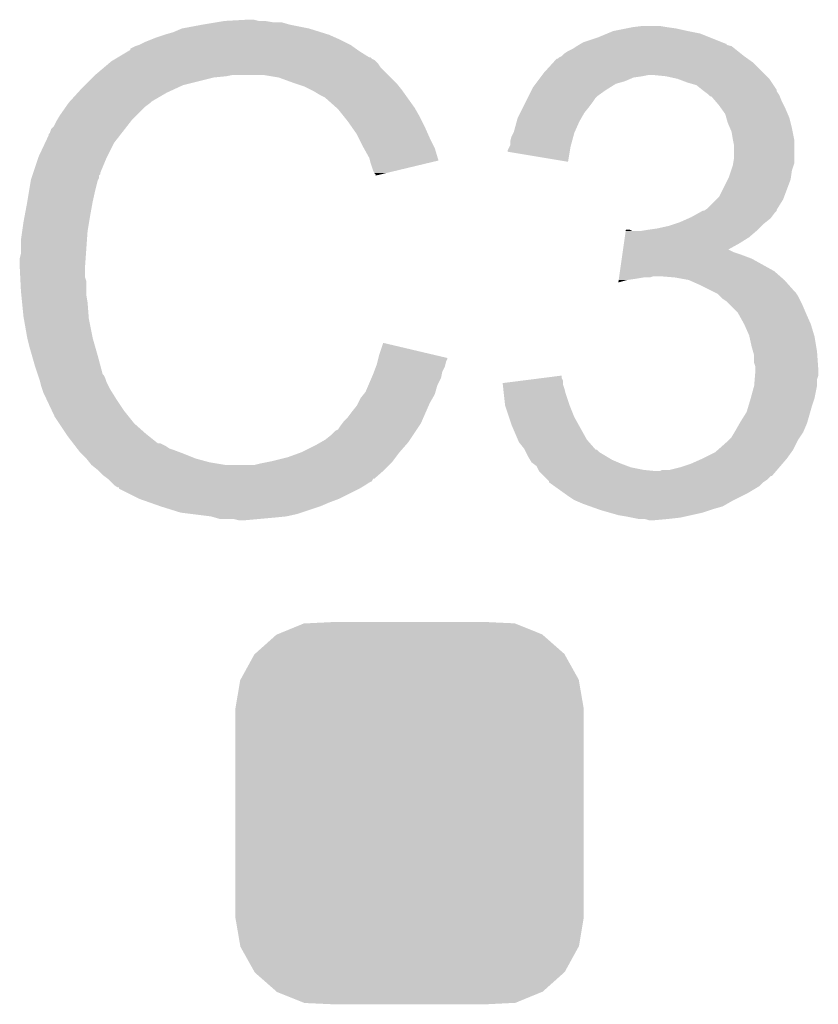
# Model space of a CAD drawing. Extents: x -1.3 to 24.2, y -3.9 to 39.2.
# Tile 7 of 37: x 7.7 to 9.3, y 8.1 to 10.1. Entities that reach past the tile are written whole.
import ezdxf

# ---------------------------------------------------------------- set-up
doc = ezdxf.new("R2010")
doc.units = 0
doc.layers.get('0').update_dxf_attribs({"linetype": 'CONTINUOUS'})
doc.layers.add('THERMO_10_CLICK_V101_GTO', color=14, linetype='CONTINUOUS')
doc.layers.add('THERMO_10_CLICK_V101_GTS', color=12, linetype='CONTINUOUS')

# ---------------------------------------------------------------- blocks, each defined once
blk = doc.blocks.new('CUSTOM_67')
for points in [[(-0.267216, 0.361152), (-0.213724, 0.383108), (0.26779, 0.361152), (0.21312, 0.383108)], [(-0.213724, 0.383108), (-0.20803, 0.383392), (0.21312, 0.383108), (0.212412, 0.383392)], [(-0.20803, 0.383392), (-0.154122, 0.38608), (0.212412, 0.383392), (0.154132, 0.38608)], [(-0.312264, 0.321732), (-0.26893, 0.360448), (0.312592, 0.321732), (0.268592, 0.360448)], [(-0.26893, 0.360448), (-0.267216, 0.361152), (0.268592, 0.360448), (0.26779, 0.361152)], [(-0.341452, 0.269636), (-0.313432, 0.320688), (0.341702, 0.269636), (0.313176, 0.320688)], [(-0.313432, 0.320688), (-0.312264, 0.321732), (0.313176, 0.320688), (0.312592, 0.321732)], [(-0.35179, 0.21082), (-0.342144, 0.268372), (0.35179, 0.21082), (0.34192, 0.268372)], [(-0.342144, 0.268372), (-0.341452, 0.269636), (0.34192, 0.268372), (0.341702, 0.269636)], [(-0.35179, 0.20955), (-0.35179, 0.21082), (0.35179, 0.20955), (0.35179, 0.21082)], [(-0.35179, -0.20955), (-0.35179, 0.20955), (0.35179, -0.20955), (0.35179, 0.20955)], [(-0.35179, -0.21082), (-0.35179, -0.20955), (0.35179, -0.21082), (0.35179, -0.20955)], [(-0.34192, -0.268358), (-0.35179, -0.21082), (0.342148, -0.268358), (0.35179, -0.21082)], [(-0.341702, -0.269636), (-0.34192, -0.268358), (0.341446, -0.269636), (0.342148, -0.268358)], [(-0.313184, -0.320676), (-0.341702, -0.269636), (0.31344, -0.320676), (0.341446, -0.269636)], [(-0.312594, -0.321732), (-0.313184, -0.320676), (0.312258, -0.321732), (0.31344, -0.320676)], [(-0.268602, -0.36044), (-0.312594, -0.321732), (0.26894, -0.36044), (0.312258, -0.321732)], [(-0.267792, -0.361154), (-0.268602, -0.36044), (0.2672, -0.361154), (0.26894, -0.36044)], [(-0.213136, -0.383104), (-0.267792, -0.361154), (0.213734, -0.383104), (0.2672, -0.361154)], [(-0.212414, -0.383394), (-0.213136, -0.383104), (0.207926, -0.383394), (0.213734, -0.383104)], [(-0.154122, -0.38608), (-0.212414, -0.383394), (0.154132, -0.38608), (0.207926, -0.383394)]]:
    blk.add_solid(points)

msp = doc.modelspace()

# ---------------------------------------------------------------- linework, layer by layer
at = {"layer": 'THERMO_10_CLICK_V101_GTO'}
for points in [[(8.049262, 10.04316), (8.0899, 10.05078), (8.305802, 10.04316), (8.267698, 10.05078)], [(8.0899, 10.05078), (8.12038, 10.05586), (8.267698, 10.05078), (8.249924, 10.05586)], [(8.12038, 10.05586), (8.13562, 10.0584), (8.232142, 10.05586), (8.216902, 10.0584)], [(8.13562, 10.0584), (8.181338, 10.06094), (8.204202, 10.0584), (8.194042, 10.06094)], [(8.94588, 10.04316), (8.95858, 10.0457), (9.047478, 10.04316), (9.0297, 10.0457)], [(8.95858, 10.0457), (8.978902, 10.04824), (9.0297, 10.0457), (9.014462, 10.04824)], [(7.985758, 10.0203), (7.998458, 10.02538), (8.3693, 10.0203), (8.35787, 10.02538)], [(7.998458, 10.02538), (8.0137, 10.03046), (8.35787, 10.02538), (8.34644, 10.03046)], [(8.0137, 10.03046), (8.031482, 10.03554), (8.34644, 10.03046), (8.330186, 10.03554)], [(8.031482, 10.03554), (8.049262, 10.04316), (8.330186, 10.03554), (8.305802, 10.04316)], [(8.859518, 10.01522), (8.889998, 10.02538), (9.140194, 10.01522), (9.11479, 10.02538)], [(8.889998, 10.02538), (8.908282, 10.032998), (9.11479, 10.02538), (9.095742, 10.032998)], [(8.908282, 10.032998), (8.920482, 10.03808), (9.095742, 10.032998), (9.07034, 10.03808)], [(8.920482, 10.03808), (8.94588, 10.04316), (9.07034, 10.03808), (9.047478, 10.04316)], [(7.945136, 10.002526), (7.955282, 10.0076), (8.400278, 10.002526), (8.393174, 10.0076)], [(7.955282, 10.0076), (7.962894, 10.010138), (8.393174, 10.0076), (8.389618, 10.010138)], [(7.962894, 10.010138), (7.9629, 10.01014), (8.389618, 10.010138), (8.389616, 10.01014)], [(7.9629, 10.01014), (7.97306, 10.01522), (8.389616, 10.01014), (8.379458, 10.01522)], [(7.97306, 10.01522), (7.985758, 10.0203), (8.379458, 10.01522), (8.3693, 10.0203)], [(8.839202, 10.002522), (8.846814, 10.007598), (9.165588, 10.002522), (9.159242, 10.007598)], [(8.846814, 10.007598), (8.846818, 10.0076), (9.159242, 10.007598), (9.159236, 10.0076)], [(8.846818, 10.0076), (8.851044, 10.010136), (9.159236, 10.0076), (9.1491, 10.010136)], [(8.851044, 10.010136), (8.855244, 10.012656), (9.1491, 10.010136), (9.14908, 10.012656)], [(8.855244, 10.012656), (8.855284, 10.01268), (9.14908, 10.012656), (9.146544, 10.01268)], [(8.855284, 10.01268), (8.859518, 10.01522), (9.146544, 10.01268), (9.140194, 10.01522)], [(7.915476, 9.982198), (7.919702, 9.984734), (8.432804, 9.982198), (8.430266, 9.984734)], [(7.919702, 9.984734), (7.919712, 9.98474), (8.430266, 9.984734), (8.427722, 9.98474)], [(7.919712, 9.98474), (7.940868, 9.99744), (8.427722, 9.98474), (8.4074, 9.99744)], [(7.940868, 9.99744), (7.94512, 9.999992), (8.4074, 9.99744), (8.403828, 9.999992)], [(7.94512, 9.999992), (7.945136, 10.002526), (8.403828, 9.999992), (8.400278, 10.002526)], [(8.808726, 9.982206), (8.811264, 9.984742), (9.191744, 9.982206), (9.188194, 9.984742)], [(8.811264, 9.984742), (8.816334, 9.98728), (9.188194, 9.984742), (9.18464, 9.98728)], [(8.816334, 9.98728), (8.816338, 9.987282), (9.18464, 9.98728), (9.184638, 9.987282)], [(8.816338, 9.987282), (8.82142, 9.99236), (9.184638, 9.987282), (9.17829, 9.99236)], [(8.82142, 9.99236), (8.829042, 9.99744), (9.17829, 9.99236), (9.17194, 9.99744)], [(8.829042, 9.99744), (8.839202, 10.002522), (9.17194, 9.99744), (9.165588, 10.002522)], [(7.874, 9.94918), (7.892008, 9.964418), (8.46582, 9.94918), (8.450582, 9.964418)], [(7.892008, 9.964418), (7.901016, 9.97204), (8.450582, 9.964418), (8.4455, 9.97204)], [(7.901016, 9.97204), (7.907022, 9.977122), (8.4455, 9.97204), (8.440416, 9.977122)], [(7.907022, 9.977122), (7.911246, 9.979658), (8.440416, 9.977122), (8.437878, 9.979658)], [(7.911246, 9.979658), (7.915476, 9.982198), (8.437878, 9.979658), (8.432804, 9.982198)], [(8.78078, 9.95426), (8.799252, 9.974578), (9.22274, 9.95426), (9.202422, 9.974578)], [(8.799252, 9.974578), (8.806184, 9.9822), (9.202422, 9.974578), (9.191752, 9.9822)], [(8.806184, 9.9822), (8.808726, 9.982206), (9.191752, 9.9822), (9.191744, 9.982206)], [(7.86892, 9.9441), (7.87146, 9.94664), (8.11276, 9.9441), (8.138162, 9.94664)], [(7.87146, 9.94664), (7.874, 9.94918), (8.138162, 9.94664), (8.150858, 9.94918)], [(8.244838, 9.9441), (8.214358, 9.94918), (8.4709, 9.9441), (8.46582, 9.94918)], [(8.773158, 9.944098), (8.775064, 9.94664), (8.961118, 9.944098), (8.9789, 9.94664)], [(8.775064, 9.94664), (8.77697, 9.94918), (8.9789, 9.94664), (8.991598, 9.94918)], [(8.77697, 9.94918), (8.78078, 9.95426), (9.22782, 9.94918), (9.22274, 9.95426)], [(9.027158, 9.94664), (9.001762, 9.94918), (9.23036, 9.94664), (9.22782, 9.94918)], [(9.050018, 9.94156), (9.027158, 9.94664), (9.23544, 9.94156), (9.23036, 9.94664)], [(7.84606, 9.92124), (7.85368, 9.92886), (8.03529, 9.92124), (8.051798, 9.92886)], [(7.85368, 9.92886), (7.86892, 9.9441), (8.051798, 9.92886), (8.11276, 9.9441)], [(8.27278, 9.93394), (8.244838, 9.9441), (8.48106, 9.93394), (8.4709, 9.9441)], [(8.280406, 9.931398), (8.27278, 9.93394), (8.483602, 9.931398), (8.48106, 9.93394)], [(8.295638, 9.92632), (8.280406, 9.931398), (8.487666, 9.92632), (8.483602, 9.931398)], [(8.31088, 9.9187), (8.295638, 9.92632), (8.49376, 9.9187), (8.487666, 9.92632)], [(8.757922, 9.923778), (8.763636, 9.931398), (8.913366, 9.923778), (8.925558, 9.931398)], [(8.763636, 9.931398), (8.767444, 9.936478), (8.925558, 9.931398), (8.94334, 9.936478)], [(8.767444, 9.936478), (8.773158, 9.944098), (8.94334, 9.936478), (8.961118, 9.944098)], [(9.07034, 9.93394), (9.050018, 9.94156), (9.24052, 9.93394), (9.23544, 9.94156)], [(9.08812, 9.928862), (9.07034, 9.93394), (9.243906, 9.928862), (9.24052, 9.93394)], [(9.10082, 9.9187), (9.08812, 9.928862), (9.25068, 9.9187), (9.243906, 9.928862)], [(7.822966, 9.895838), (7.839132, 9.91362), (7.988298, 9.895838), (8.018782, 9.91362)], [(7.839132, 9.91362), (7.84606, 9.92124), (8.018782, 9.91362), (8.03529, 9.92124)], [(8.31596, 9.91616), (8.31088, 9.9187), (8.495576, 9.91616), (8.49376, 9.9187)], [(8.328662, 9.90854), (8.31596, 9.91616), (8.501018, 9.90854), (8.495576, 9.91616)], [(8.338816, 9.903462), (8.328662, 9.90854), (8.504646, 9.903462), (8.501018, 9.90854)], [(8.747762, 9.90346), (8.74903, 9.905998), (8.88492, 9.90346), (8.887458, 9.905998)], [(8.74903, 9.905998), (8.755382, 9.9187), (8.887458, 9.905998), (8.905242, 9.9187)], [(8.755382, 9.9187), (8.757922, 9.923778), (8.905242, 9.9187), (8.913366, 9.923778)], [(9.100824, 9.918698), (9.10082, 9.9187), (9.25068, 9.918698), (9.25068, 9.9187)], [(9.104214, 9.916154), (9.100824, 9.918698), (9.250684, 9.916154), (9.25068, 9.918698)], [(9.110978, 9.91108), (9.104214, 9.916154), (9.254068, 9.91108), (9.250684, 9.916154)], [(9.113518, 9.908542), (9.110978, 9.91108), (9.25576, 9.908542), (9.254068, 9.91108)], [(9.116054, 9.906006), (9.113518, 9.908542), (9.256776, 9.906006), (9.25576, 9.908542)], [(9.118594, 9.906), (9.116054, 9.906006), (9.256778, 9.906), (9.256776, 9.906006)], [(9.127306, 9.89584), (9.118594, 9.906), (9.26084, 9.89584), (9.256778, 9.906)], [(7.802878, 9.8679), (7.815324, 9.885678), (7.957822, 9.8679), (7.9756, 9.885678)], [(7.815324, 9.885678), (7.82066, 9.8933), (7.9756, 9.885678), (7.985758, 9.8933)], [(7.82066, 9.8933), (7.820662, 9.893302), (7.985758, 9.8933), (7.98576, 9.893302)], [(7.820662, 9.893302), (7.822966, 9.895838), (7.98576, 9.893302), (7.988298, 9.895838)], [(8.34136, 9.90092), (8.338816, 9.903462), (8.506462, 9.90092), (8.504646, 9.903462)], [(8.361364, 9.88314), (8.34136, 9.90092), (8.519162, 9.88314), (8.506462, 9.90092)], [(8.732518, 9.872978), (8.73887, 9.88568), (8.862058, 9.872978), (8.87222, 9.88568)], [(8.73887, 9.88568), (8.74395, 9.89584), (8.87222, 9.88568), (8.87984, 9.89584)], [(8.74395, 9.89584), (8.747762, 9.90346), (8.87984, 9.89584), (8.88492, 9.90346)], [(9.13384, 9.88822), (9.127306, 9.89584), (9.26465, 9.88822), (9.26084, 9.89584)], [(9.139284, 9.8806), (9.13384, 9.88822), (9.26846, 9.8806), (9.26465, 9.88822)], [(7.796782, 9.857738), (7.802878, 9.8679), (7.94766, 9.857738), (7.957822, 9.8679)], [(8.36422, 9.8806), (8.361364, 9.88314), (8.520614, 9.8806), (8.519162, 9.88314)], [(8.376412, 9.86536), (8.36422, 9.8806), (8.52932, 9.86536), (8.520614, 9.8806)], [(8.38454, 9.8552), (8.376412, 9.86536), (8.5344, 9.8552), (8.52932, 9.86536)], [(8.72744, 9.86282), (8.732518, 9.872978), (8.856254, 9.86282), (8.862058, 9.872978)], [(9.146538, 9.870444), (9.139284, 9.8806), (9.272814, 9.870444), (9.26846, 9.8806)], [(9.148718, 9.862818), (9.146538, 9.870444), (9.27608, 9.862818), (9.272814, 9.870444)], [(7.785104, 9.83996), (7.790182, 9.845044), (7.933832, 9.83996), (7.937786, 9.845044)], [(7.790182, 9.845044), (7.79526, 9.855198), (7.937786, 9.845044), (7.945684, 9.855198)], [(7.79526, 9.855198), (7.796782, 9.857738), (7.945684, 9.855198), (7.94766, 9.857738)], [(8.391652, 9.84504), (8.38454, 9.8552), (8.53948, 9.84504), (8.5344, 9.8552)], [(8.402318, 9.829798), (8.391652, 9.84504), (8.546256, 9.829798), (8.53948, 9.84504)], [(8.719822, 9.834882), (8.72536, 9.855198), (8.842868, 9.834882), (8.8519, 9.855198)], [(8.72536, 9.855198), (8.72744, 9.86282), (8.8519, 9.855198), (8.856254, 9.86282)], [(9.151618, 9.85266), (9.148718, 9.862818), (9.27862, 9.85266), (9.27608, 9.862818)], [(9.155974, 9.8425), (9.151618, 9.85266), (9.28116, 9.8425), (9.27862, 9.85266)], [(7.772846, 9.812018), (7.78002, 9.827264), (7.9121, 9.812018), (7.923958, 9.827264)], [(7.78002, 9.827264), (7.780026, 9.829806), (7.923958, 9.827264), (7.925934, 9.829806)], [(7.780026, 9.829806), (7.78256, 9.832344), (7.925934, 9.829806), (7.927908, 9.832344)], [(7.78256, 9.832344), (7.785104, 9.83996), (7.927908, 9.832344), (7.933832, 9.83996)], [(8.406128, 9.82218), (8.402318, 9.829798), (8.54964, 9.82218), (8.546256, 9.829798)], [(8.71474, 9.824722), (8.71855, 9.83234), (8.83966, 9.824722), (8.841738, 9.83234)], [(8.71855, 9.83234), (8.719822, 9.834882), (8.841738, 9.83234), (8.842868, 9.834882)], [(9.159238, 9.834882), (9.155974, 9.8425), (9.282684, 9.834882), (9.28116, 9.8425)], [(9.16178, 9.81964), (9.159238, 9.834882), (9.285732, 9.81964), (9.282684, 9.834882)], [(7.7597, 9.78408), (7.772846, 9.812018), (7.89813, 9.78408), (7.9121, 9.812018)], [(8.41502, 9.8044), (8.406128, 9.82218), (8.558532, 9.8044), (8.54964, 9.82218)], [(8.710928, 9.8044), (8.7122, 9.806944), (8.83412, 9.8044), (8.834812, 9.806944)], [(8.7122, 9.814562), (8.71474, 9.824722), (8.83689, 9.814562), (8.83966, 9.824722)], [(8.7122, 9.806944), (8.7122, 9.814562), (8.834812, 9.806944), (8.83689, 9.814562)], [(9.16229, 9.817098), (9.16178, 9.81964), (9.28624, 9.817098), (9.285732, 9.81964)], [(9.16432, 9.806942), (9.16229, 9.817098), (9.286238, 9.806942), (9.28624, 9.817098)], [(9.16432, 9.781542), (9.16432, 9.806942), (9.286238, 9.781542), (9.286238, 9.806942)], [(8.416434, 9.801858), (8.41502, 9.8044), (8.559802, 9.801858), (8.558532, 9.8044)], [(8.42772, 9.781542), (8.416434, 9.801858), (8.565874, 9.781542), (8.559802, 9.801858)], [(8.70712, 9.79426), (8.707122, 9.796784), (8.83242, 9.79426), (8.832844, 9.796784)], [(8.829016, 9.773924), (8.70712, 9.79426), (8.829016, 9.773924), (8.83242, 9.79426)], [(8.707122, 9.796784), (8.710928, 9.8044), (8.832844, 9.796784), (8.83412, 9.8044)], [(7.748692, 9.751056), (7.758852, 9.78154), (7.88416, 9.751056), (7.89686, 9.78154)], [(7.758852, 9.78154), (7.7597, 9.78408), (7.89686, 9.78154), (7.89813, 9.78408)], [(8.428994, 9.776454), (8.42772, 9.781542), (8.567394, 9.776454), (8.565874, 9.781542)], [(8.430262, 9.77138), (8.428994, 9.776454), (8.54623, 9.77138), (8.567394, 9.776454)], [(8.43534, 9.756142), (8.430262, 9.77138), (8.482676, 9.756142), (8.54623, 9.77138)], [(9.158392, 9.756138), (9.16178, 9.7663), (9.28116, 9.756138), (9.284544, 9.7663)], [(9.16178, 9.7663), (9.162626, 9.771378), (9.284544, 9.7663), (9.286238, 9.771378)], [(9.162626, 9.771378), (9.16432, 9.781542), (9.286238, 9.771378), (9.286238, 9.781542)], [(7.745306, 9.740896), (7.746998, 9.745976), (7.881618, 9.740896), (7.88162, 9.745976)], [(7.746998, 9.745976), (7.747844, 9.748514), (7.88162, 9.745976), (7.884154, 9.748514)], [(7.747844, 9.748514), (7.748692, 9.751056), (7.884154, 9.748514), (7.88416, 9.751056)], [(8.437878, 9.751064), (8.43534, 9.756142), (8.461498, 9.751064), (8.482676, 9.756142)], [(8.440414, 9.748526), (8.437878, 9.751064), (8.450912, 9.748526), (8.461498, 9.751064)], [(8.44042, 9.74601), (8.440414, 9.748526), (8.44042, 9.74601), (8.450912, 9.748526)], [(9.15416, 9.743442), (9.158392, 9.756138), (9.279344, 9.743442), (9.28116, 9.756138)], [(7.74065, 9.7155), (7.744036, 9.735818), (7.874, 9.7155), (7.879078, 9.735818)], [(7.744036, 9.735818), (7.744462, 9.738362), (7.879078, 9.735818), (7.88035, 9.738362)], [(7.744462, 9.738362), (7.745306, 9.740896), (7.88035, 9.738362), (7.881618, 9.740896)], [(9.133842, 9.702804), (9.151616, 9.738356), (9.265284, 9.702804), (9.278618, 9.738356)], [(9.151616, 9.738356), (9.15416, 9.743442), (9.278618, 9.738356), (9.279344, 9.743442)], [(7.73684, 9.69264), (7.74065, 9.7155), (7.86892, 9.69264), (7.874, 9.7155)], [(7.7316, 9.6647), (7.73684, 9.69264), (7.86384, 9.6647), (7.86892, 9.69264)], [(9.110982, 9.679942), (9.128756, 9.697718), (9.252268, 9.679942), (9.263378, 9.697718)], [(9.128756, 9.697718), (9.133842, 9.702804), (9.263378, 9.697718), (9.265284, 9.702804)], [(9.07796, 9.66216), (9.091674, 9.669778), (9.239884, 9.66216), (9.2456, 9.669778)], [(9.091674, 9.669778), (9.100814, 9.674854), (9.2456, 9.669778), (9.250674, 9.674854)], [(9.100814, 9.674854), (9.100826, 9.67486), (9.250674, 9.674854), (9.250674, 9.67486)], [(9.100826, 9.67486), (9.103366, 9.674864), (9.250674, 9.67486), (9.250674, 9.674864)], [(9.103366, 9.674864), (9.107166, 9.677398), (9.250674, 9.674864), (9.25068, 9.677398)], [(9.107166, 9.677398), (9.110982, 9.679942), (9.25068, 9.677398), (9.252268, 9.679942)], [(7.72668, 9.634222), (7.72922, 9.652), (7.85876, 9.634222), (7.861722, 9.652)], [(7.72922, 9.652), (7.7316, 9.6647), (7.861722, 9.652), (7.86384, 9.6647)], [(9.03224, 9.644382), (9.047476, 9.64946), (9.220202, 9.644382), (9.22528, 9.64946)], [(9.047476, 9.64946), (9.055098, 9.652), (9.22528, 9.64946), (9.228454, 9.652)], [(9.055098, 9.652), (9.072238, 9.659618), (9.228454, 9.652), (9.237978, 9.659618)], [(9.072238, 9.659618), (9.07796, 9.66216), (9.237978, 9.659618), (9.239884, 9.66216)], [(7.72414, 9.61644), (7.72668, 9.634222), (7.857488, 9.61644), (7.85876, 9.634222)], [(8.94372, 9.62152), (8.945538, 9.63422), (9.194798, 9.62152), (9.209616, 9.63422)], [(8.945538, 9.63422), (8.9459, 9.636758), (8.958584, 9.63422), (8.953504, 9.636758)], [(8.9459, 9.636758), (8.945902, 9.63676), (8.953504, 9.636758), (8.945902, 9.63676)], [(8.976362, 9.63422), (8.9916, 9.63676), (9.209616, 9.63422), (9.21258, 9.63676)], [(8.9916, 9.63676), (9.009378, 9.6393), (9.21258, 9.63676), (9.21512, 9.6393)], [(9.009378, 9.6393), (9.03224, 9.644382), (9.21512, 9.6393), (9.220202, 9.644382)], [(7.72414, 9.588502), (7.72414, 9.61644), (7.855494, 9.588502), (7.857488, 9.61644)], [(8.940086, 9.59612), (8.941904, 9.608822), (9.151714, 9.59612), (9.17448, 9.608822)], [(8.941904, 9.608822), (8.94372, 9.62152), (9.17448, 9.608822), (9.194798, 9.62152)], [(7.7216, 9.578342), (7.72414, 9.588502), (7.854768, 9.578342), (7.855494, 9.588502)], [(8.938632, 9.58596), (8.93936, 9.59104), (9.17956, 9.58596), (9.164322, 9.59104)], [(8.93936, 9.59104), (8.940086, 9.596118), (9.164322, 9.59104), (9.154164, 9.596118)], [(8.940086, 9.596118), (8.940086, 9.59612), (9.154164, 9.596118), (9.151714, 9.59612)], [(7.7216, 9.563102), (7.7216, 9.578342), (7.85368, 9.563102), (7.854768, 9.578342)], [(8.933908, 9.55294), (8.937542, 9.57834), (9.245598, 9.55294), (9.199882, 9.57834)], [(8.937542, 9.57834), (8.938632, 9.58596), (9.199882, 9.57834), (9.17956, 9.58596)], [(7.7216, 9.5631), (7.7216, 9.563102), (7.853682, 9.5631), (7.85368, 9.563102)], [(7.722744, 9.540238), (7.7216, 9.5631), (7.853682, 9.540238), (7.853682, 9.5631)], [(8.932456, 9.54278), (8.933908, 9.55294), (9.257212, 9.54278), (9.245598, 9.55294)], [(7.723126, 9.532616), (7.722744, 9.540238), (7.85622, 9.532616), (7.853682, 9.540238)], [(7.72414, 9.5123), (7.723126, 9.532616), (7.85622, 9.5123), (7.85622, 9.532616)], [(8.930644, 9.530114), (8.931364, 9.53516), (8.930644, 9.530114), (8.948418, 9.53516)], [(8.931364, 9.53516), (8.931728, 9.5377), (8.948418, 9.53516), (8.9662, 9.5377)], [(8.931728, 9.5377), (8.932092, 9.54024), (8.9662, 9.5377), (8.981438, 9.54024)], [(8.932092, 9.54024), (8.932454, 9.542778), (8.994136, 9.54024), (9.001758, 9.542778)], [(8.932454, 9.542778), (8.932456, 9.54278), (9.001758, 9.542778), (9.014462, 9.54278)], [(9.044942, 9.54024), (9.014462, 9.54278), (9.260114, 9.54024), (9.257212, 9.54278)], [(9.072878, 9.53516), (9.044942, 9.54024), (9.26592, 9.53516), (9.260114, 9.54024)], [(9.09574, 9.525), (9.072878, 9.53516), (9.274952, 9.525), (9.26592, 9.53516)], [(7.724904, 9.504678), (7.72414, 9.5123), (7.85622, 9.504678), (7.85622, 9.5123)], [(9.12114, 9.5123), (9.09574, 9.525), (9.28624, 9.5123), (9.274952, 9.525)], [(9.12622, 9.50976), (9.12114, 9.5123), (9.28878, 9.50976), (9.28624, 9.5123)], [(9.131296, 9.507222), (9.12622, 9.50976), (9.290472, 9.507222), (9.28878, 9.50976)], [(9.136382, 9.502138), (9.131296, 9.507222), (9.29386, 9.502138), (9.290472, 9.507222)], [(7.726426, 9.489442), (7.724904, 9.504678), (7.85876, 9.489442), (7.85622, 9.504678)], [(7.72922, 9.461498), (7.726426, 9.489442), (7.86091, 9.461498), (7.85876, 9.489442)], [(9.141458, 9.497062), (9.136382, 9.502138), (9.2964, 9.497062), (9.29386, 9.502138)], [(9.14908, 9.49198), (9.141458, 9.497062), (9.29894, 9.49198), (9.2964, 9.497062)], [(9.15416, 9.4869), (9.14908, 9.49198), (9.30148, 9.4869), (9.29894, 9.49198)], [(9.171938, 9.46912), (9.15416, 9.4869), (9.3091, 9.46912), (9.30148, 9.4869)], [(9.171938, 9.469118), (9.171938, 9.46912), (9.309102, 9.469118), (9.3091, 9.46912)], [(9.18464, 9.44626), (9.171938, 9.469118), (9.319262, 9.44626), (9.309102, 9.469118)], [(7.730118, 9.456418), (7.72922, 9.461498), (7.8613, 9.456418), (7.86091, 9.461498)], [(7.73684, 9.41832), (7.730118, 9.456418), (7.86892, 9.41832), (7.8613, 9.456418)], [(9.194798, 9.423402), (9.18464, 9.44626), (9.326118, 9.423402), (9.319262, 9.44626)], [(7.74192, 9.398), (7.73684, 9.41832), (7.874726, 9.398), (7.86892, 9.41832)], [(8.44804, 9.385298), (8.455682, 9.408156), (8.552762, 9.385298), (8.455682, 9.408156)], [(9.195364, 9.42086), (9.194798, 9.423402), (9.32688, 9.42086), (9.326118, 9.423402)], [(9.19988, 9.400538), (9.195364, 9.42086), (9.330268, 9.400538), (9.32688, 9.42086)], [(7.746276, 9.38276), (7.74192, 9.398), (7.87908, 9.38276), (7.874726, 9.398)], [(9.202784, 9.390382), (9.19988, 9.400538), (9.33196, 9.390382), (9.330268, 9.400538)], [(9.20496, 9.382764), (9.202784, 9.390382), (9.332506, 9.382764), (9.33196, 9.390382)], [(7.75208, 9.36244), (7.746276, 9.38276), (7.884502, 9.36244), (7.87908, 9.38276)], [(8.44296, 9.364982), (8.444228, 9.370058), (8.581388, 9.364982), (8.582658, 9.370058)], [(8.444228, 9.370058), (8.445498, 9.375136), (8.582658, 9.370058), (8.585198, 9.375136)], [(8.445498, 9.375136), (8.44613, 9.37766), (8.585198, 9.375136), (8.5852, 9.37766)], [(8.44613, 9.37766), (8.44804, 9.385298), (8.5852, 9.37766), (8.552762, 9.385298)], [(9.20496, 9.367524), (9.20496, 9.382764), (9.333594, 9.367524), (9.332506, 9.382764)], [(9.207498, 9.359902), (9.20496, 9.367524), (9.334138, 9.359902), (9.333594, 9.367524)], [(7.758008, 9.34466), (7.75208, 9.36244), (7.889244, 9.34466), (7.884502, 9.36244)], [(8.43534, 9.34466), (8.437244, 9.349738), (8.574022, 9.34466), (8.57504, 9.349738)], [(8.437244, 9.349738), (8.441052, 9.359898), (8.57504, 9.349738), (8.58012, 9.359898)], [(8.441052, 9.359898), (8.44296, 9.364982), (8.58012, 9.359898), (8.581388, 9.364982)], [(9.206652, 9.342118), (9.2075, 9.352278), (9.334498, 9.342118), (9.334498, 9.352278)], [(9.2075, 9.354822), (9.207498, 9.359902), (9.3345, 9.354822), (9.334138, 9.359902)], [(9.2075, 9.352278), (9.2075, 9.354822), (9.334498, 9.352278), (9.3345, 9.354822)], [(7.758856, 9.342116), (7.758008, 9.34466), (7.891782, 9.342116), (7.889244, 9.34466)], [(7.760548, 9.337038), (7.758856, 9.342116), (7.89432, 9.337038), (7.891782, 9.342116)], [(7.76224, 9.331958), (7.760548, 9.337038), (7.896014, 9.331958), (7.89432, 9.337038)], [(7.762876, 9.32942), (7.76224, 9.331958), (7.89686, 9.32942), (7.896014, 9.331958)], [(7.764782, 9.3218), (7.762876, 9.32942), (7.900672, 9.3218), (7.89686, 9.32942)], [(8.42554, 9.321798), (8.432072, 9.337038), (8.564878, 9.321798), (8.572498, 9.337038)], [(8.432072, 9.337038), (8.43534, 9.34466), (8.572498, 9.337038), (8.574022, 9.34466)], [(8.69698, 9.326878), (8.736812, 9.331956), (8.818882, 9.326878), (8.81888, 9.331956)], [(8.736812, 9.331956), (8.776662, 9.337036), (8.81888, 9.331956), (8.816342, 9.337036)], [(8.776662, 9.337036), (8.81634, 9.342094), (8.816342, 9.337036), (8.81634, 9.342094)], [(9.20496, 9.321802), (9.206016, 9.334496), (9.33196, 9.321802), (9.33196, 9.334496)], [(9.206016, 9.334496), (9.206652, 9.342118), (9.33196, 9.334496), (9.334498, 9.342118)], [(7.767322, 9.314182), (7.764782, 9.3218), (7.90448, 9.314182), (7.900672, 9.3218)], [(7.76986, 9.306562), (7.767322, 9.314182), (7.909244, 9.306562), (7.90448, 9.314182)], [(8.416034, 9.304018), (8.4201, 9.309102), (8.5598, 9.304018), (8.56125, 9.309102)], [(8.4201, 9.309102), (8.42554, 9.321798), (8.56125, 9.309102), (8.564878, 9.321798)], [(8.697262, 9.324338), (8.69698, 9.326878), (8.818882, 9.324338), (8.818882, 9.326878)], [(8.698106, 9.31672), (8.697262, 9.324338), (8.821418, 9.31672), (8.818882, 9.324338)], [(8.69923, 9.306562), (8.698106, 9.31672), (8.82396, 9.306562), (8.821418, 9.31672)], [(9.198032, 9.2964), (9.204958, 9.321798), (9.326878, 9.2964), (9.33196, 9.321798)], [(9.204958, 9.321798), (9.20496, 9.321802), (9.33196, 9.321798), (9.33196, 9.321802)], [(7.7724, 9.30148), (7.76986, 9.306562), (7.912418, 9.30148), (7.909244, 9.306562)], [(7.775986, 9.29386), (7.7724, 9.30148), (7.91718, 9.29386), (7.912418, 9.30148)], [(7.786744, 9.271), (7.775986, 9.29386), (7.93242, 9.271), (7.91718, 9.29386)], [(8.40486, 9.28624), (8.40994, 9.296398), (8.54964, 9.28624), (8.555444, 9.296398)], [(8.40994, 9.296398), (8.416034, 9.304018), (8.555444, 9.296398), (8.5598, 9.304018)], [(8.70176, 9.2837), (8.69923, 9.306562), (8.83158, 9.2837), (8.82396, 9.306562)], [(9.19353, 9.28116), (9.19734, 9.29386), (9.3218, 9.28116), (9.32603, 9.29386)], [(9.19734, 9.29386), (9.198032, 9.2964), (9.32603, 9.29386), (9.326878, 9.2964)], [(7.79272, 9.258298), (7.786744, 9.271), (7.942582, 9.258298), (7.93242, 9.271)], [(8.38454, 9.258302), (8.39216, 9.26846), (8.537416, 9.258302), (8.54186, 9.26846)], [(8.39216, 9.26846), (8.402322, 9.281162), (8.54186, 9.26846), (8.547418, 9.281162)], [(8.402322, 9.281162), (8.40486, 9.28624), (8.547418, 9.281162), (8.54964, 9.28624)], [(8.70204, 9.281162), (8.70176, 9.2837), (8.832596, 9.281162), (8.83158, 9.2837)], [(8.709662, 9.258298), (8.70204, 9.281162), (8.84174, 9.258298), (8.832596, 9.281162)], [(9.17702, 9.24814), (9.189722, 9.268458), (9.312366, 9.24814), (9.31817, 9.268458)], [(9.189722, 9.268458), (9.19353, 9.28116), (9.31817, 9.268458), (9.3218, 9.28116)], [(7.801186, 9.2456), (7.79272, 9.258298), (7.95274, 9.2456), (7.942582, 9.258298)], [(8.373108, 9.245598), (8.376922, 9.25068), (8.531858, 9.245598), (8.53408, 9.25068)], [(8.376922, 9.25068), (8.38454, 9.258302), (8.53408, 9.25068), (8.537416, 9.258302)], [(8.71474, 9.24306), (8.709662, 9.258298), (8.850208, 9.24306), (8.84174, 9.258298)], [(9.175566, 9.245598), (9.17702, 9.24814), (9.31164, 9.245598), (9.312366, 9.24814)], [(7.814732, 9.225282), (7.801186, 9.2456), (7.975598, 9.225282), (7.95274, 9.2456)], [(8.35152, 9.22274), (8.359144, 9.230362), (8.51662, 9.22274), (8.5217, 9.230362)], [(8.359144, 9.230362), (8.364218, 9.232904), (8.5217, 9.230362), (8.523394, 9.232904)], [(8.364218, 9.232904), (8.3693, 9.24052), (8.523394, 9.232904), (8.528472, 9.24052)], [(8.3693, 9.24052), (8.373108, 9.245598), (8.528472, 9.24052), (8.531858, 9.245598)], [(8.727804, 9.212582), (8.71474, 9.24306), (8.86714, 9.212582), (8.850208, 9.24306)], [(9.165334, 9.227818), (9.16686, 9.23036), (9.304018, 9.227818), (9.305106, 9.23036)], [(9.16686, 9.23036), (9.175566, 9.245598), (9.305106, 9.23036), (9.31164, 9.245598)], [(7.81812, 9.2202), (7.814732, 9.225282), (7.981952, 9.2202), (7.975598, 9.225282)], [(7.829844, 9.20496), (7.81812, 9.2202), (8.001004, 9.20496), (7.981952, 9.2202)], [(8.329922, 9.207498), (8.338816, 9.21258), (8.50646, 9.207498), (8.509846, 9.21258)], [(8.338816, 9.21258), (8.35152, 9.22274), (8.509846, 9.21258), (8.51662, 9.22274)], [(8.72998, 9.207502), (8.727804, 9.212582), (8.871588, 9.207502), (8.86714, 9.212582)], [(9.14908, 9.2075), (9.154158, 9.212578), (9.29132, 9.2075), (9.29386, 9.212578)], [(9.154158, 9.212578), (9.159242, 9.217662), (9.29386, 9.212578), (9.297248, 9.217662)], [(9.159242, 9.217662), (9.165334, 9.227818), (9.297248, 9.217662), (9.304018, 9.227818)], [(7.829846, 9.204958), (7.829844, 9.20496), (8.006084, 9.204958), (8.001004, 9.20496)], [(7.833754, 9.199878), (7.829846, 9.204958), (8.016242, 9.199878), (8.006084, 9.204958)], [(7.83766, 9.1948), (7.833754, 9.199878), (8.023858, 9.1948), (8.016242, 9.199878)], [(7.839614, 9.19226), (7.83766, 9.1948), (8.03148, 9.19226), (8.023858, 9.1948)], [(7.84352, 9.187182), (7.839614, 9.19226), (8.045022, 9.187182), (8.03148, 9.19226)], [(8.290562, 9.187182), (8.321038, 9.20242), (8.48868, 9.187182), (8.502014, 9.20242)], [(8.321038, 9.20242), (8.329922, 9.207498), (8.502014, 9.20242), (8.50646, 9.207498)], [(8.74014, 9.194798), (8.72998, 9.207502), (8.882706, 9.194798), (8.871588, 9.207502)], [(8.74141, 9.19226), (8.74014, 9.194798), (8.884926, 9.19226), (8.882706, 9.194798)], [(8.741414, 9.192254), (8.74141, 9.19226), (8.887466, 9.192254), (8.884926, 9.19226)], [(8.743952, 9.187178), (8.741414, 9.192254), (8.892542, 9.187178), (8.887466, 9.192254)], [(9.126218, 9.187182), (9.131934, 9.192262), (9.28007, 9.187182), (9.283698, 9.192262)], [(9.131934, 9.192262), (9.14908, 9.2075), (9.283698, 9.192262), (9.29132, 9.2075)], [(7.846062, 9.18464), (7.84352, 9.187182), (8.0518, 9.18464), (8.045022, 9.187182)], [(7.85622, 9.17448), (7.846062, 9.18464), (8.077196, 9.17448), (8.0518, 9.18464)], [(7.856222, 9.174478), (7.85622, 9.17448), (8.0772, 9.174478), (8.077196, 9.17448)], [(7.862316, 9.16686), (7.856222, 9.174478), (8.10514, 9.16686), (8.0772, 9.174478)], [(8.21944, 9.16686), (8.23214, 9.1694), (8.473438, 9.16686), (8.475342, 9.1694)], [(8.23214, 9.1694), (8.26262, 9.177022), (8.475342, 9.1694), (8.481058, 9.177022)], [(8.26262, 9.177022), (8.29056, 9.18718), (8.481058, 9.177022), (8.488678, 9.18718)], [(8.29056, 9.18718), (8.290562, 9.187182), (8.488678, 9.18718), (8.48868, 9.187182)], [(8.74776, 9.17956), (8.743952, 9.187178), (8.905242, 9.17956), (8.892542, 9.187178)], [(8.752334, 9.17194), (8.74776, 9.17956), (8.917942, 9.17194), (8.905242, 9.17956)], [(8.755378, 9.166864), (8.752334, 9.17194), (8.929786, 9.166864), (8.917942, 9.17194)], [(9.077958, 9.16432), (9.10082, 9.17448), (9.262288, 9.16432), (9.271, 9.17448)], [(9.10082, 9.17448), (9.126218, 9.187182), (9.271, 9.17448), (9.28007, 9.187182)], [(7.866378, 9.161782), (7.862316, 9.16686), (8.13561, 9.161782), (8.10514, 9.16686)], [(7.866382, 9.16178), (7.866378, 9.161782), (8.135622, 9.16178), (8.13561, 9.161782)], [(7.879078, 9.151622), (7.866382, 9.16178), (8.4582, 9.151622), (8.468358, 9.16178)], [(7.879082, 9.15162), (7.879078, 9.151622), (8.4582, 9.15162), (8.4582, 9.151622)], [(7.88924, 9.141462), (7.879082, 9.15162), (8.446588, 9.141462), (8.4582, 9.15162)], [(8.196582, 9.16178), (8.20674, 9.16432), (8.468358, 9.16178), (8.470898, 9.16432)], [(8.20674, 9.16432), (8.21944, 9.16686), (8.470898, 9.16432), (8.473438, 9.16686)], [(8.758768, 9.16432), (8.755378, 9.166864), (8.93572, 9.16432), (8.929786, 9.166864)], [(8.765536, 9.159238), (8.758768, 9.16432), (8.949274, 9.159238), (8.93572, 9.16432)], [(8.766808, 9.1567), (8.765536, 9.159238), (8.956042, 9.1567), (8.949274, 9.159238)], [(8.76935, 9.15162), (8.766808, 9.1567), (8.981438, 9.15162), (8.956042, 9.1567)], [(8.770618, 9.149084), (8.76935, 9.15162), (9.006798, 9.149084), (8.981438, 9.15162)], [(8.770622, 9.14908), (8.770618, 9.149084), (9.006838, 9.14908), (9.006798, 9.149084)], [(8.780782, 9.13892), (8.770622, 9.14908), (9.240514, 9.13892), (9.249224, 9.14908)], [(9.006838, 9.14908), (9.014464, 9.149082), (9.249224, 9.14908), (9.249226, 9.149082)], [(9.014464, 9.149082), (9.019544, 9.15162), (9.249226, 9.149082), (9.2514, 9.15162)], [(9.034782, 9.15162), (9.055098, 9.1567), (9.2514, 9.15162), (9.255756, 9.1567)], [(9.055098, 9.1567), (9.077958, 9.16432), (9.255756, 9.1567), (9.262288, 9.16432)], [(7.899398, 9.13384), (7.88924, 9.141462), (8.437876, 9.13384), (8.446588, 9.141462)], [(7.899416, 9.133824), (7.899398, 9.13384), (8.435334, 9.133824), (8.437876, 9.13384)], [(7.90448, 9.12876), (7.899416, 9.133824), (8.432794, 9.12876), (8.435334, 9.133824)], [(7.907022, 9.126218), (7.90448, 9.12876), (8.427718, 9.126218), (8.432794, 9.12876)], [(8.780788, 9.138914), (8.780782, 9.13892), (9.237974, 9.138914), (9.240514, 9.13892)], [(8.788402, 9.1313), (8.780788, 9.138914), (9.23036, 9.1313), (9.237974, 9.138914)], [(8.790934, 9.128766), (8.788402, 9.1313), (9.226558, 9.128766), (9.23036, 9.1313)], [(8.79094, 9.12623), (8.790934, 9.128766), (9.222754, 9.12623), (9.226558, 9.128766)], [(7.912098, 9.121142), (7.907022, 9.126218), (8.420104, 9.121142), (8.427718, 9.126218)], [(7.912102, 9.12114), (7.912098, 9.121142), (8.420102, 9.12114), (8.420104, 9.121142)], [(7.919714, 9.116064), (7.912102, 9.12114), (8.41164, 9.116064), (8.420102, 9.12114)], [(7.922236, 9.11606), (7.919714, 9.116064), (8.411634, 9.11606), (8.41164, 9.116064)], [(7.92226, 9.113536), (7.922236, 9.11606), (8.407426, 9.113536), (8.411634, 9.11606)], [(7.922292, 9.11352), (7.92226, 9.113536), (8.4074, 9.11352), (8.407426, 9.113536)], [(7.9629, 9.0932), (7.922292, 9.11352), (8.36676, 9.0932), (8.4074, 9.11352)], [(8.790958, 9.126218), (8.79094, 9.12623), (9.222738, 9.126218), (9.222754, 9.12623)], [(8.801622, 9.118598), (8.790958, 9.126218), (9.215118, 9.118598), (9.222738, 9.126218)], [(8.822946, 9.10336), (8.801622, 9.118598), (9.18972, 9.10336), (9.215118, 9.118598)], [(7.98449, 9.08558), (7.9629, 9.0932), (8.34644, 9.08558), (8.36676, 9.0932)], [(8.8265, 9.10082), (8.822946, 9.10336), (9.18464, 9.10082), (9.18972, 9.10336)], [(8.841738, 9.090662), (8.8265, 9.10082), (9.164324, 9.090662), (9.18464, 9.10082)], [(8.84767, 9.08812), (8.841738, 9.090662), (9.159242, 9.08812), (9.164324, 9.090662)], [(8.00608, 9.07796), (7.98449, 9.08558), (8.32866, 9.07796), (8.34644, 9.08558)], [(8.046718, 9.06526), (8.00608, 9.07796), (8.290558, 9.06526), (8.32866, 9.07796)], [(8.859522, 9.08304), (8.84767, 9.08812), (9.15035, 9.08304), (9.159242, 9.08812)], [(8.873752, 9.077958), (8.859522, 9.08304), (9.141458, 9.077958), (9.15035, 9.08304)], [(8.88797, 9.07288), (8.873752, 9.077958), (9.12368, 9.07288), (9.141458, 9.077958)], [(8.89508, 9.07034), (8.88797, 9.07288), (9.116058, 9.07034), (9.12368, 9.07288)], [(8.91286, 9.06526), (8.89508, 9.07034), (9.100818, 9.06526), (9.116058, 9.07034)], [(8.067038, 9.06272), (8.046718, 9.06526), (8.282938, 9.06272), (8.290558, 9.06526)], [(8.107678, 9.05764), (8.067038, 9.06272), (8.260078, 9.05764), (8.282938, 9.06272)], [(8.116568, 9.0551), (8.107678, 9.05764), (8.23468, 9.0551), (8.260078, 9.05764)], [(8.125456, 9.05256), (8.116568, 9.0551), (8.20674, 9.05256), (8.23468, 9.0551)], [(8.163558, 9.05002), (8.153398, 9.05256), (8.178802, 9.05002), (8.20674, 9.05256)], [(8.930638, 9.06018), (8.91286, 9.06526), (9.077958, 9.06018), (9.100818, 9.06526)], [(8.94588, 9.05764), (8.930638, 9.06018), (9.066528, 9.05764), (9.077958, 9.06018)], [(8.95858, 9.0551), (8.94588, 9.05764), (9.055098, 9.0551), (9.066528, 9.05764)], [(8.971278, 9.05256), (8.95858, 9.0551), (9.03224, 9.05256), (9.055098, 9.0551)], [(8.991598, 9.050022), (8.983976, 9.05256), (9.004322, 9.050022), (9.03224, 9.05256)], [(9.004302, 9.05002), (8.991598, 9.050022), (9.004302, 9.05002), (9.004322, 9.050022)]]:
    msp.add_solid(points, dxfattribs=at)

# ---------------------------------------------------------------- block references
at = {"layer": 'THERMO_10_CLICK_V101_GTS'}
msp.add_blockref('CUSTOM_67', (8.509, 8.4582), dxfattribs=at)

doc.saveas('drawing.dxf')
